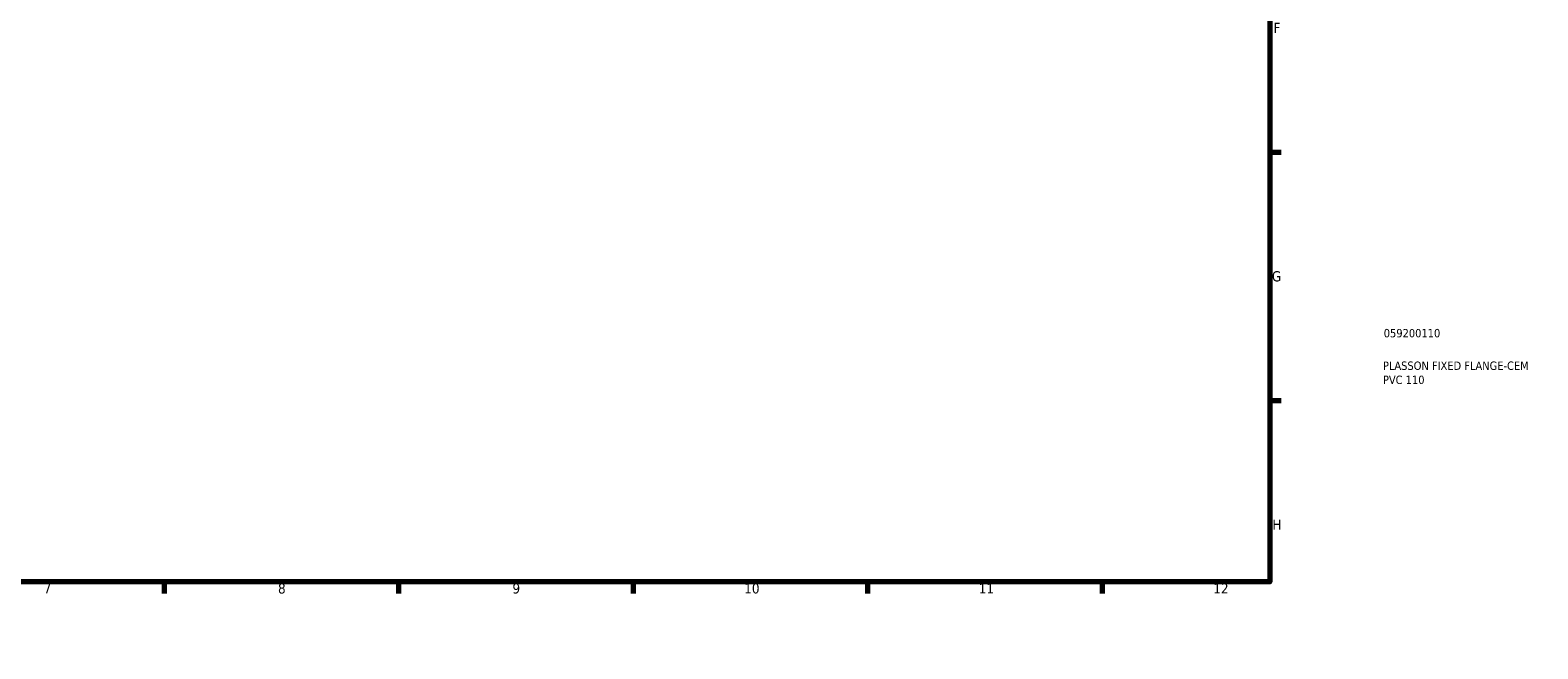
# Model space of a CAD drawing. Header units: millimetres. Extents: x -59 to 901, y -422 to 792.
# Tile 2 of 5: x 451 to 901, y 0 to 185. Entities that reach past the tile are written whole.
import ezdxf

# ---------------------------------------------------------------- set-up
doc = ezdxf.new("R2010")
doc.units = ezdxf.units.MM
doc.layers.add('Border (ANSI)', color=7, linetype='Continuous', lineweight=70)
doc.layers.add('Title (ISO)', color=7, linetype='Continuous', lineweight=50)
doc.styles.add('Note Text (ANSI)', font='tahoma.ttf')
doc.styles.add('Note Text (ISO)', font='tahoma.ttf')

# ---------------------------------------------------------------- blocks, each defined once
blk = doc.blocks.new('Borders Default Border')
at = {"layer": 'Border (ANSI)'}
for p, q in [((70.08, 574), (70.08, 577.45)), ((140.17, 574), (140.17, 577.45)), ((210.25, 574), (210.25, 577.45)), ((280.33, 574), (280.33, 577.45)), ((350.42, 574), (350.42, 577.45)), ((490.58, 574), (490.58, 577.45)), ((560.67, 574), (560.67, 577.45)), ((630.75, 574), (630.75, 577.45)), ((700.83, 574), (700.83, 577.45)), ((770.92, 574), (770.92, 577.45)), ((20, 519.75), (16.55, 519.75)), ((821, 519.75), (824.45, 519.75)), ((20, 445.5), (16.55, 445.5)), ((821, 445.5), (824.45, 445.5)), ((20, 371.25), (16.55, 371.25)), ((821, 371.25), (824.45, 371.25)), ((20, 222.75), (16.55, 222.75)), ((821, 222.75), (824.45, 222.75)), ((20, 148.5), (16.55, 148.5)), ((821, 148.5), (824.45, 148.5)), ((20, 74.25), (16.55, 74.25)), ((821, 74.25), (824.45, 74.25)), ((70.08, 20), (70.08, 16.55)), ((140.17, 20), (140.17, 16.55)), ((210.25, 20), (210.25, 16.55)), ((280.33, 20), (280.33, 16.55)), ((350.42, 20), (350.42, 16.55)), ((490.58, 20), (490.58, 16.55)), ((560.67, 20), (560.67, 16.55)), ((630.75, 20), (630.75, 16.55)), ((700.83, 20), (700.83, 16.55)), ((770.92, 20), (770.92, 16.55))]:
    blk.add_line(p, q, dxfattribs=at)
at = {"layer": 'Border (ANSI)', "flags": 128}
for points in [[(420.5, 594), (420.5, 574), (414.73, 584), (426.27, 584), (420.5, 574)], [(20, 20), (20, 574), (821, 574), (821, 20), (20, 20)], [(0, 297), (20, 297), (10, 302.77), (10, 291.23), (20, 297)], [(841, 297), (821, 297), (831, 302.77), (831, 291.23), (821, 297)], [(420.5, 0), (420.5, 20), (414.73, 10), (426.27, 10), (420.5, 20)]]:
    blk.add_lwpolyline(points, dxfattribs=at)
at = {"layer": 'Border (ANSI)', "attachment_point": 7, "style": 'Note Text (ANSI)'}
for s, insert, char_height in [('1', (34.35, 574.4), 3.05), ('2', (104.2, 574.4), 3.05), ('3', (174.26, 574.34), 3.05), ('4', (244.23, 574.4), 3.05), ('5', (314.48, 574.34), 3.05), ('6', (384.49, 574.34), 3.05), ('7', (454.6, 574.4), 3.05), ('8', (524.63, 574.33), 3.05), ('9', (594.7, 574.34), 3.05), ('10', (663.96, 574.34), 3.048), ('11', (734.04, 574.4), 3.048), ('12', (804.13, 574.4), 3.048), ('A', (16.78, 555.35), 3.05), ('A', (821.63, 555.35), 3.05), ('B', (17.15, 481.1), 3.05), ('B', (821.99, 481.1), 3.05), ('C', (16.95, 406.8), 3.05), ('C', (821.8, 406.8), 3.05), ('D', (16.96, 332.6), 3.05), ('D', (821.81, 332.6), 3.05), ('E', (17.21, 258.35), 3.05), ('E', (822.05, 258.35), 3.05), ('F', (17.29, 184.1), 3.05), ('F', (822.14, 184.1), 3.05), ('G', (16.81, 109.79), 3.05), ('G', (821.66, 109.79), 3.05), ('H', (16.97, 35.6), 3.05), ('H', (821.81, 35.6), 3.05), ('1', (34.35, 16.55), 3.05), ('2', (104.2, 16.55), 3.05), ('3', (174.26, 16.49), 3.05), ('4', (244.23, 16.55), 3.05), ('5', (314.48, 16.49), 3.05), ('6', (384.49, 16.49), 3.05), ('7', (454.6, 16.55), 3.05), ('8', (524.63, 16.48), 3.05), ('9', (594.7, 16.49), 3.05), ('10', (663.96, 16.49), 3.048), ('11', (734.04, 16.55), 3.048), ('12', (804.13, 16.55), 3.048)]:
    blk.add_mtext(s, dxfattribs=dict(at, insert=insert, char_height=char_height))
blk = doc.blocks.new('Title Blocks ISO')
at = {"layer": 'Title (ISO)', "color": 232, "true_color": 0xca0064, "style": 'Note Text (ISO)'}
for tag, p in [('PART_NUMBER_001', (34.08, 73.13)), ('DESCRIPTION_001', (33.84, 63.4)), ('DESCRIPTION_002', (33.84, 59.18))]:
    blk.add_attdef(tag, p, '', height=2.5, dxfattribs=at)

msp = doc.modelspace()

# ---------------------------------------------------------------- block references
msp.add_blockref('Borders Default Border', (0, 0))
msp.add_blockref('Title Blocks ISO', (821, 20)).add_auto_attribs({'PART_NUMBER_001': '059200110', 'DESCRIPTION_001': 'PLASSON FIXED FLANGE-CEM', 'DESCRIPTION_002': 'PVC 110'})

doc.saveas('drawing.dxf')
